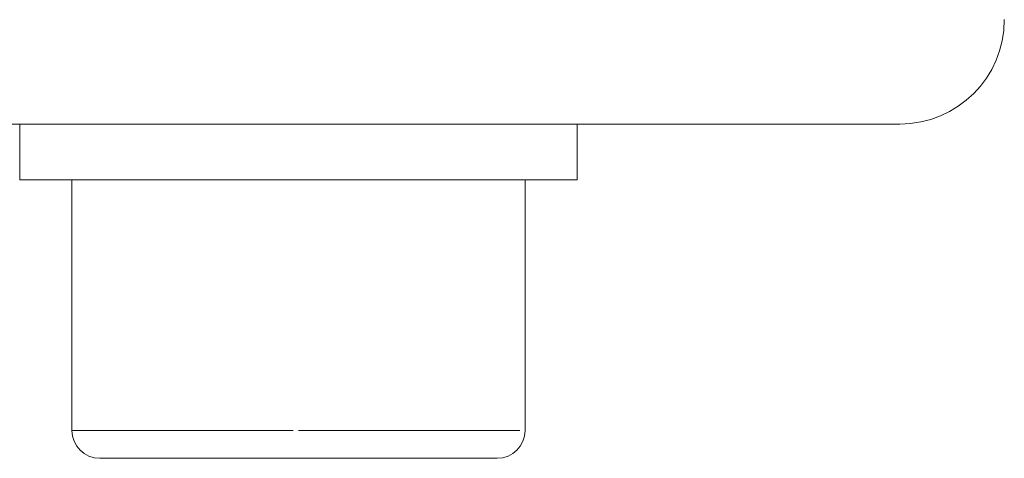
# Model space of a CAD drawing. Header units: millimetres. Extents: x -114 to 331, y -285 to 420.
# Tile 26 of 29: x -6 to 22, y 247 to 260. Entities that reach past the tile are written whole.
import ezdxf

# ---------------------------------------------------------------- set-up
doc = ezdxf.new("R2010")
doc.units = ezdxf.units.MM
doc.linetypes.add('PHANTOM', pattern=[12.7, 6.35, -1.27, 1.27, -1.27, 1.27, -1.27])

msp = doc.modelspace()

# ---------------------------------------------------------------- linework, layer by layer
at = {"color": 7, "linetype": 'Continuous', "lineweight": 15}
for p, q in [((3.939, 257.062), (-49.163, 257.062)), ((-5.863, 257.062), (-5.863, 255.462)), ((9.931, 257.062), (3.939, 257.062)), ((19.388, 257.062), (9.931, 257.062)), ((10.137, 255.462), (10.137, 257.062)), ((2.137, 255.462), (-5.863, 255.462)), ((-4.363, 255.462), (-4.363, 248.262)), ((10.137, 255.462), (2.137, 255.462)), ((8.637, 248.262), (8.637, 255.462)), ((2.137, 247.462), (-3.563, 247.462)), ((7.837, 247.462), (2.137, 247.462))]:
    msp.add_line(p, q, dxfattribs=at)
at = {"color": 8, "linetype": 'PHANTOM', "lineweight": 0}
for p, q in [((-4.363, 248.262), (2.137, 248.262)), ((2.137, 248.262), (8.637, 248.262))]:
    msp.add_line(p, q, dxfattribs=at)
at = {"color": 7, "linetype": 'Continuous', "lineweight": 15}
for centre, radius, start, end in [((19.388, 260.062), 3, 270, 0), ((-3.563, 248.262), 0.8, 180, 270), ((7.837, 248.262), 0.8, 270, 0)]:
    msp.add_arc(centre, radius, start, end, dxfattribs=at)

doc.saveas('drawing.dxf')
